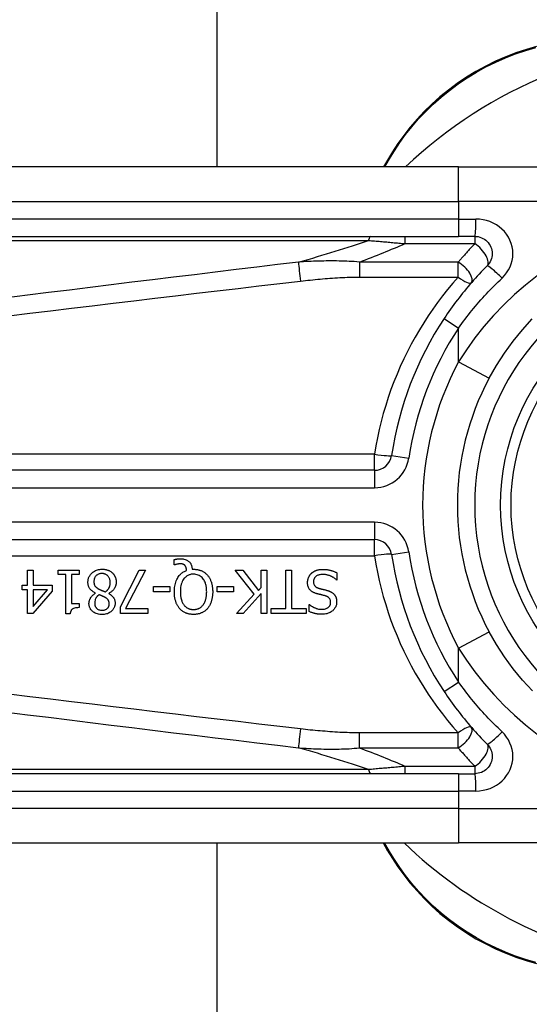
# Model space of a CAD drawing. Header units: inches. Extents: x 4 to 149, y 7 to 82.
# Tile 45 of 188: x 4.523 to 5.102, y 33.105 to 34.224. Entities that reach past the tile are written whole.
import ezdxf

# ---------------------------------------------------------------- set-up
doc = ezdxf.new("R2010")
doc.units = ezdxf.units.IN
doc.header["$MEASUREMENT"] = 0
doc.layers.add('Visible Edges(ANSI)', color=7, linetype='Continuous', lineweight=25)
doc.layers.add('Visible Tangent Edges(ANSI)', color=7, linetype='Continuous', lineweight=25)

msp = doc.modelspace()

# ---------------------------------------------------------------- linework, layer by layer
at = {"layer": 'Visible Edges(ANSI)'}
for p, q in [((4.7473, 49.9396), (4.7473, 34.0563)), ((4.9409, 34.064), (4.9365, 34.0563)), ((5.0219, 34.0563), (4.3728, 34.0563)), ((5.0219, 34.0563), (5.2591, 34.0563)), ((4.3728, 33.9775), (5.0219, 33.9775)), ((5.0403, 33.9775), (5.0219, 33.9775)), ((4.9263, 33.7118), (4.2744, 33.7118)), ((4.2744, 33.6331), (4.9263, 33.6331)), ((4.6988, 33.6045), (4.6988, 33.6104)), ((4.6997, 33.6045), (4.6988, 33.6045)), ((4.532, 33.5984), (4.5384, 33.5984)), ((4.532, 33.5815), (4.532, 33.5984)), ((4.5384, 33.5984), (4.5384, 33.5815)), ((4.5669, 33.5934), (4.5669, 33.5984)), ((4.5669, 33.5984), (4.5909, 33.5984)), ((4.5756, 33.5934), (4.5669, 33.5934)), ((4.5756, 33.549), (4.5756, 33.5934)), ((4.582, 33.5934), (4.582, 33.5604)), ((4.5909, 33.5934), (4.582, 33.5934)), ((4.5909, 33.5984), (4.5909, 33.5934)), ((4.6377, 33.5566), (4.659, 33.5984)), ((4.666, 33.5984), (4.6435, 33.555)), ((4.659, 33.5984), (4.666, 33.5984)), ((4.7192, 33.5994), (4.7207, 33.5994)), ((4.7897, 33.5712), (4.7682, 33.5984)), ((4.7682, 33.5984), (4.7767, 33.5984)), ((4.7767, 33.5984), (4.7946, 33.5755)), ((4.7975, 33.5984), (4.8041, 33.5984)), ((4.7975, 33.5787), (4.7975, 33.5984)), ((4.8041, 33.5984), (4.8041, 33.5492)), ((4.8256, 33.555), (4.8256, 33.5984)), ((4.8256, 33.5984), (4.8321, 33.5984)), ((4.8321, 33.5984), (4.8321, 33.555)), ((4.8837, 33.5954), (4.8837, 33.5872)), ((4.5262, 33.5762), (4.5262, 33.5815)), ((4.5262, 33.5815), (4.532, 33.5815)), ((4.5384, 33.5815), (4.5601, 33.5815)), ((4.5601, 33.5815), (4.5601, 33.5745)), ((4.6752, 33.5739), (4.6752, 33.5798)), ((4.6752, 33.5798), (4.6938, 33.5798)), ((4.6938, 33.5798), (4.6938, 33.5739)), ((4.7476, 33.5739), (4.7476, 33.5798)), ((4.7476, 33.5798), (4.7662, 33.5798)), ((4.7662, 33.5798), (4.7662, 33.5739)), ((4.7946, 33.5755), (4.7975, 33.5787)), ((4.8837, 33.5872), (4.8832, 33.5872)), ((4.532, 33.5762), (4.5262, 33.5762)), ((4.532, 33.5492), (4.532, 33.5762)), ((4.5601, 33.5745), (4.5381, 33.5492)), ((4.5384, 33.5762), (4.5384, 33.557)), ((4.5384, 33.557), (4.5549, 33.5762)), ((4.5549, 33.5762), (4.5384, 33.5762)), ((4.6095, 33.5722), (4.6095, 33.5724)), ((4.6245, 33.5721), (4.6245, 33.5719)), ((4.6938, 33.5739), (4.6752, 33.5739)), ((4.7662, 33.5739), (4.7476, 33.5739)), ((4.7694, 33.5492), (4.7897, 33.5712)), ((4.7975, 33.5718), (4.7773, 33.5492)), ((4.7975, 33.5492), (4.7975, 33.5718)), ((4.582, 33.5604), (4.5909, 33.5604)), ((4.5909, 33.5604), (4.5909, 33.5559)), ((4.6377, 33.5492), (4.6377, 33.5566)), ((4.8522, 33.5515), (4.8522, 33.5593)), ((4.8522, 33.5593), (4.8526, 33.5593)), ((4.5381, 33.5492), (4.532, 33.5492)), ((4.5807, 33.549), (4.5756, 33.549)), ((4.6689, 33.5492), (4.6377, 33.5492)), ((4.6435, 33.555), (4.6689, 33.555)), ((4.6689, 33.555), (4.6689, 33.5492)), ((4.7773, 33.5492), (4.7694, 33.5492)), ((4.8041, 33.5492), (4.7975, 33.5492)), ((4.809, 33.5492), (4.809, 33.555)), ((4.809, 33.555), (4.8256, 33.555)), ((4.8486, 33.5492), (4.809, 33.5492)), ((4.8321, 33.555), (4.8486, 33.555)), ((4.8486, 33.555), (4.8486, 33.5492)), ((5.0219, 33.3673), (4.3728, 33.3673)), ((5.0219, 33.3673), (5.0403, 33.3673)), ((4.3728, 33.2886), (5.0219, 33.2886)), ((4.7473, 33.2886), (4.7473, 17.4043)), ((4.9362, 33.2886), (4.9408, 33.2806)), ((5.2591, 33.2886), (5.0219, 33.2886))]:
    msp.add_line(p, q, dxfattribs=at)
at = {"layer": 'Visible Edges(ANSI)', "flags": 128}
for points in [[(5.1105, 34.1931), (5.0988, 34.1898), (5.087, 34.1859), (5.0754, 34.1814), (5.0639, 34.1764), (5.0526, 34.1708), (5.0416, 34.1648), (5.0308, 34.1582), (5.0203, 34.1512), (5.0103, 34.1437), (5.0007, 34.1359), (4.9915, 34.1277), (4.9828, 34.1192), (4.9746, 34.1104), (4.9669, 34.1014), (4.9596, 34.0922), (4.9529, 34.0829), (4.9466, 34.0734), (4.9409, 34.064)], [(5.0403, 33.9775), (5.0422, 33.9774), (5.0441, 33.9772), (5.046, 33.9767), (5.0478, 33.976), (5.0495, 33.9752), (5.0512, 33.9742), (5.0527, 33.9731), (5.0542, 33.9718), (5.0555, 33.9704), (5.0566, 33.9688), (5.0576, 33.9672), (5.0584, 33.9654), (5.0591, 33.9636), (5.0596, 33.9617), (5.0599, 33.9598), (5.06, 33.9579), (5.0599, 33.9559), (5.0596, 33.954), (5.0591, 33.9522), (5.0585, 33.9503), (5.0576, 33.9486), (5.0566, 33.9469), (5.0555, 33.9454), (5.0542, 33.9439)], [(5.0542, 33.9439), (5.0519, 33.9417), (5.0497, 33.9394), (5.0475, 33.9371), (5.0453, 33.9347), (5.0431, 33.9324), (5.0409, 33.93), (5.0388, 33.9276), (5.0367, 33.9252), (5.0346, 33.9228), (5.0325, 33.9203), (5.0304, 33.9179), (5.0284, 33.9154), (5.0263, 33.9129), (5.0243, 33.9104), (5.0223, 33.9078), (5.0204, 33.9053), (5.0184, 33.9027), (5.0165, 33.9001), (5.0146, 33.8975), (5.0127, 33.8949), (5.0109, 33.8923), (5.009, 33.8896), (5.0072, 33.8869), (5.0054, 33.8843)], [(5.0566, 33.8165), (5.0649, 33.831), (5.0739, 33.845), (5.0838, 33.8586), (5.0943, 33.8715), (5.1055, 33.8838)], [(4.6988, 33.6104), (4.6992, 33.6105), (4.6996, 33.6106), (4.7, 33.6107), (4.7004, 33.6108), (4.7007, 33.6108), (4.7011, 33.6109), (4.7014, 33.611), (4.7018, 33.611), (4.7021, 33.6111), (4.7024, 33.6111), (4.7027, 33.6111), (4.703, 33.6112), (4.7033, 33.6112), (4.7036, 33.6112), (4.7039, 33.6112), (4.7041, 33.6113), (4.7044, 33.6113), (4.7047, 33.6113), (4.705, 33.6113), (4.7053, 33.6113), (4.7056, 33.6113), (4.7059, 33.6113), (4.7062, 33.6113), (4.7065, 33.6114)], [(4.7054, 33.6056), (4.7052, 33.6056), (4.7051, 33.6056), (4.7049, 33.6056), (4.7047, 33.6056), (4.7045, 33.6056), (4.7044, 33.6056), (4.7042, 33.6056), (4.704, 33.6056), (4.7038, 33.6055), (4.7037, 33.6055), (4.7035, 33.6055), (4.7033, 33.6054), (4.7032, 33.6054), (4.703, 33.6054), (4.7028, 33.6053), (4.7026, 33.6053), (4.7025, 33.6053), (4.7023, 33.6052), (4.7021, 33.6052), (4.7017, 33.6051), (4.7012, 33.605), (4.7007, 33.6048), (4.7002, 33.6047), (4.6997, 33.6045)], [(4.7111, 33.6037), (4.7109, 33.6038), (4.7107, 33.604), (4.7106, 33.6041), (4.7104, 33.6043), (4.7102, 33.6044), (4.71, 33.6046), (4.7098, 33.6047), (4.7097, 33.6048), (4.7094, 33.6049), (4.7092, 33.605), (4.709, 33.6051), (4.7088, 33.6052), (4.7086, 33.6053), (4.7083, 33.6053), (4.7081, 33.6054), (4.7078, 33.6055), (4.7075, 33.6055), (4.7072, 33.6056), (4.7069, 33.6056), (4.7066, 33.6056), (4.7063, 33.6056), (4.706, 33.6056), (4.7057, 33.6056), (4.7054, 33.6056)], [(4.7065, 33.6114), (4.7076, 33.6113), (4.7088, 33.6112), (4.7099, 33.611), (4.7111, 33.6107), (4.7122, 33.6103), (4.7132, 33.6099), (4.714, 33.6093), (4.7148, 33.6088), (4.7154, 33.6083), (4.7159, 33.6078), (4.7164, 33.6074), (4.7168, 33.6068), (4.7172, 33.6063), (4.7175, 33.6058), (4.7178, 33.6052), (4.7181, 33.6046), (4.7183, 33.604), (4.7186, 33.6033), (4.7187, 33.6027), (4.7189, 33.6021), (4.719, 33.6014), (4.7191, 33.6007), (4.7192, 33.6001), (4.7192, 33.5994)], [(4.7129, 33.598), (4.7129, 33.5982), (4.7129, 33.5984), (4.7129, 33.5986), (4.7128, 33.5989), (4.7128, 33.5991), (4.7128, 33.5993), (4.7127, 33.5995), (4.7127, 33.5997), (4.7127, 33.5999), (4.7126, 33.6001), (4.7126, 33.6003), (4.7125, 33.6005), (4.7125, 33.6007), (4.7124, 33.6009), (4.7124, 33.6011), (4.7123, 33.6013), (4.7122, 33.6015), (4.7121, 33.6018), (4.712, 33.602), (4.7119, 33.6024), (4.7117, 33.6027), (4.7115, 33.603), (4.7113, 33.6034), (4.7111, 33.6037)], [(4.6008, 33.5847), (4.6008, 33.5855), (4.6009, 33.5864), (4.601, 33.5872), (4.6012, 33.5881), (4.6014, 33.5889), (4.6016, 33.5897), (4.602, 33.5905), (4.6023, 33.5913), (4.6028, 33.5921), (4.6032, 33.5928), (4.6037, 33.5935), (4.6043, 33.5941), (4.6049, 33.5948), (4.6055, 33.5954), (4.6063, 33.5961), (4.6072, 33.5967), (4.6082, 33.5973), (4.6093, 33.5979), (4.6104, 33.5984), (4.6117, 33.5988), (4.6129, 33.5991), (4.6142, 33.5993), (4.6155, 33.5995), (4.6168, 33.5995)], [(4.6167, 33.5946), (4.616, 33.5946), (4.6152, 33.5945), (4.6144, 33.5944), (4.6137, 33.5942), (4.6129, 33.5939), (4.6122, 33.5936), (4.6116, 33.5933), (4.611, 33.5929), (4.6106, 33.5926), (4.6101, 33.5922), (4.6098, 33.5918), (4.6094, 33.5914), (4.6091, 33.5909), (4.6088, 33.5905), (4.6086, 33.59), (4.6083, 33.5895), (4.6081, 33.589), (4.608, 33.5885), (4.6078, 33.588), (4.6077, 33.5875), (4.6077, 33.5869), (4.6076, 33.5864), (4.6076, 33.5858), (4.6076, 33.5853)], [(4.6262, 33.5843), (4.6262, 33.5851), (4.6261, 33.5859), (4.626, 33.5867), (4.6258, 33.5874), (4.6256, 33.5882), (4.6253, 33.5889), (4.625, 33.5896), (4.6246, 33.5902), (4.6242, 33.5908), (4.6238, 33.5913), (4.6234, 33.5918), (4.623, 33.5922), (4.6226, 33.5926), (4.6221, 33.5929), (4.6217, 33.5932), (4.6212, 33.5935), (4.6207, 33.5938), (4.6201, 33.594), (4.6196, 33.5942), (4.619, 33.5943), (4.6185, 33.5945), (4.6179, 33.5945), (4.6173, 33.5946), (4.6167, 33.5946)], [(4.6168, 33.5995), (4.6173, 33.5995), (4.6177, 33.5995), (4.6181, 33.5995), (4.6186, 33.5994), (4.619, 33.5994), (4.6194, 33.5994), (4.6199, 33.5993), (4.6203, 33.5992), (4.6207, 33.5992), (4.6212, 33.5991), (4.6216, 33.599), (4.622, 33.5989), (4.6224, 33.5988), (4.6229, 33.5986), (4.6233, 33.5985), (4.6237, 33.5983), (4.6242, 33.5981), (4.6248, 33.5979), (4.6254, 33.5976), (4.6261, 33.5972), (4.6267, 33.5968), (4.6274, 33.5963), (4.628, 33.5958), (4.6286, 33.5953)], [(4.6286, 33.5953), (4.6289, 33.595), (4.6292, 33.5947), (4.6295, 33.5944), (4.6297, 33.5941), (4.63, 33.5937), (4.6302, 33.5934), (4.6305, 33.5931), (4.6307, 33.5927), (4.6309, 33.5924), (4.6311, 33.592), (4.6313, 33.5917), (4.6315, 33.5913), (4.6316, 33.5909), (4.6318, 33.5905), (4.632, 33.5901), (4.6321, 33.5896), (4.6323, 33.589), (4.6324, 33.5885), (4.6326, 33.5879), (4.6327, 33.5873), (4.6327, 33.5867), (4.6328, 33.586), (4.6328, 33.5854), (4.6328, 33.5848)], [(4.699, 33.5738), (4.699, 33.5754), (4.6991, 33.577), (4.6992, 33.5786), (4.6994, 33.5802), (4.6997, 33.5818), (4.7001, 33.5834), (4.7006, 33.5849), (4.7011, 33.5864), (4.7017, 33.5878), (4.7024, 33.5891), (4.7031, 33.5902), (4.7038, 33.5913), (4.7045, 33.5922), (4.7052, 33.593), (4.7058, 33.5936), (4.7065, 33.5943), (4.7072, 33.5949), (4.7079, 33.5955), (4.7087, 33.596), (4.7095, 33.5965), (4.7103, 33.5969), (4.7112, 33.5973), (4.712, 33.5977), (4.7129, 33.598)], [(4.7207, 33.5938), (4.7199, 33.5938), (4.719, 33.5938), (4.7182, 33.5937), (4.7174, 33.5935), (4.7166, 33.5933), (4.7158, 33.593), (4.715, 33.5927), (4.7142, 33.5924), (4.7135, 33.592), (4.7128, 33.5915), (4.7122, 33.591), (4.7115, 33.5905), (4.7109, 33.5899), (4.7102, 33.5892), (4.7095, 33.5882), (4.7087, 33.587), (4.708, 33.5856), (4.7073, 33.584), (4.7068, 33.5824), (4.7064, 33.5807), (4.7061, 33.579), (4.7059, 33.5773), (4.7058, 33.5756), (4.7058, 33.5738)], [(4.7207, 33.5994), (4.7215, 33.5994), (4.7222, 33.5994), (4.723, 33.5993), (4.7237, 33.5993), (4.7244, 33.5992), (4.7252, 33.5991), (4.7259, 33.5989), (4.7266, 33.5988), (4.7273, 33.5986), (4.728, 33.5984), (4.7287, 33.5981), (4.7294, 33.5979), (4.7301, 33.5976), (4.7308, 33.5973), (4.7314, 33.5969), (4.7321, 33.5965), (4.7327, 33.5961), (4.7333, 33.5957), (4.7339, 33.5953), (4.7345, 33.5948), (4.7351, 33.5943), (4.7356, 33.5938), (4.7361, 33.5933), (4.7366, 33.5927)], [(4.7357, 33.5738), (4.7356, 33.5748), (4.7356, 33.5759), (4.7355, 33.5769), (4.7355, 33.5779), (4.7353, 33.579), (4.7352, 33.58), (4.735, 33.581), (4.7347, 33.582), (4.7345, 33.583), (4.7342, 33.5839), (4.7338, 33.5849), (4.7333, 33.5859), (4.7328, 33.587), (4.7321, 33.588), (4.7313, 33.589), (4.7304, 33.59), (4.7294, 33.5909), (4.7284, 33.5917), (4.7272, 33.5924), (4.726, 33.5929), (4.7247, 33.5933), (4.7234, 33.5936), (4.7221, 33.5938), (4.7207, 33.5938)], [(4.7366, 33.5927), (4.7371, 33.5921), (4.7376, 33.5915), (4.738, 33.5909), (4.7384, 33.5902), (4.7388, 33.5896), (4.7392, 33.5889), (4.7396, 33.5882), (4.7399, 33.5875), (4.7402, 33.5868), (4.7405, 33.5861), (4.7407, 33.5854), (4.741, 33.5846), (4.7412, 33.5838), (4.7414, 33.583), (4.7416, 33.5822), (4.7418, 33.5814), (4.742, 33.5805), (4.7421, 33.5796), (4.7422, 33.5787), (4.7423, 33.5778), (4.7424, 33.5768), (4.7424, 33.5759), (4.7425, 33.5749), (4.7425, 33.5738)], [(4.8502, 33.5844), (4.8502, 33.5848), (4.8503, 33.5853), (4.8503, 33.5858), (4.8504, 33.5863), (4.8504, 33.5868), (4.8505, 33.5872), (4.8506, 33.5877), (4.8508, 33.5882), (4.8509, 33.5887), (4.8511, 33.5891), (4.8512, 33.5896), (4.8514, 33.59), (4.8516, 33.5905), (4.8518, 33.5909), (4.852, 33.5914), (4.8523, 33.5918), (4.8525, 33.5922), (4.8528, 33.5926), (4.8531, 33.593), (4.8534, 33.5934), (4.8537, 33.5938), (4.854, 33.5941), (4.8544, 33.5945), (4.8547, 33.5948)], [(4.8547, 33.5948), (4.855, 33.5951), (4.8553, 33.5953), (4.8556, 33.5956), (4.8559, 33.5958), (4.8563, 33.5961), (4.8566, 33.5963), (4.8569, 33.5965), (4.8572, 33.5967), (4.8576, 33.5969), (4.8579, 33.5971), (4.8583, 33.5973), (4.8586, 33.5975), (4.859, 33.5977), (4.8593, 33.5978), (4.8597, 33.598), (4.8601, 33.5981), (4.8605, 33.5983), (4.8611, 33.5985), (4.8618, 33.5987), (4.8626, 33.5988), (4.8636, 33.599), (4.8648, 33.5991), (4.8661, 33.5992), (4.8675, 33.5993)], [(4.868, 33.5936), (4.8671, 33.5936), (4.8662, 33.5935), (4.8653, 33.5934), (4.8644, 33.5933), (4.8635, 33.5931), (4.8627, 33.5929), (4.8619, 33.5926), (4.8612, 33.5922), (4.8606, 33.5919), (4.8601, 33.5915), (4.8596, 33.5912), (4.8593, 33.5908), (4.8589, 33.5905), (4.8586, 33.5901), (4.8583, 33.5897), (4.858, 33.5893), (4.8578, 33.5888), (4.8576, 33.5884), (4.8574, 33.5879), (4.8573, 33.5874), (4.8572, 33.5869), (4.8571, 33.5864), (4.8571, 33.5859), (4.8571, 33.5854)], [(4.8675, 33.5993), (4.8682, 33.5993), (4.8689, 33.5992), (4.8696, 33.5992), (4.8703, 33.5992), (4.8711, 33.5991), (4.8718, 33.5991), (4.8725, 33.599), (4.8732, 33.5989), (4.8739, 33.5988), (4.8746, 33.5987), (4.8753, 33.5985), (4.876, 33.5983), (4.8766, 33.5982), (4.8773, 33.598), (4.8779, 33.5977), (4.8786, 33.5975), (4.8792, 33.5973), (4.8799, 33.5971), (4.8805, 33.5968), (4.8812, 33.5966), (4.8818, 33.5963), (4.8824, 33.596), (4.8831, 33.5957), (4.8837, 33.5954)], [(4.8832, 33.5872), (4.8827, 33.5877), (4.8823, 33.5881), (4.8818, 33.5885), (4.8813, 33.5889), (4.8808, 33.5892), (4.8803, 33.5896), (4.8797, 33.5899), (4.8792, 33.5903), (4.8786, 33.5906), (4.8781, 33.5909), (4.8775, 33.5912), (4.877, 33.5915), (4.8764, 33.5917), (4.8758, 33.592), (4.8752, 33.5922), (4.8745, 33.5925), (4.8738, 33.5927), (4.8731, 33.5929), (4.8723, 33.5931), (4.8715, 33.5933), (4.8707, 33.5934), (4.8698, 33.5935), (4.8689, 33.5936), (4.868, 33.5936)], [(4.6095, 33.5724), (4.6088, 33.5727), (4.6081, 33.5731), (4.6075, 33.5735), (4.6068, 33.5739), (4.6062, 33.5743), (4.6055, 33.5748), (4.6049, 33.5752), (4.6044, 33.5758), (4.6038, 33.5763), (4.6033, 33.5769), (4.6029, 33.5774), (4.6025, 33.5779), (4.6022, 33.5785), (4.6019, 33.579), (4.6017, 33.5796), (4.6015, 33.5801), (4.6013, 33.5807), (4.6012, 33.5812), (4.601, 33.5818), (4.6009, 33.5824), (4.6009, 33.5829), (4.6008, 33.5835), (4.6008, 33.5841), (4.6008, 33.5847)], [(4.6076, 33.5853), (4.6076, 33.5848), (4.6076, 33.5842), (4.6077, 33.5837), (4.6077, 33.5832), (4.6078, 33.5827), (4.608, 33.5821), (4.6082, 33.5816), (4.6084, 33.5812), (4.6086, 33.5808), (4.6088, 33.5804), (4.6091, 33.5801), (4.6093, 33.5798), (4.6096, 33.5795), (4.6098, 33.5792), (4.6101, 33.579), (4.6105, 33.5787), (4.6108, 33.5785), (4.6111, 33.5782), (4.6115, 33.578), (4.6118, 33.5777), (4.6122, 33.5775), (4.6126, 33.5773), (4.613, 33.5771), (4.6133, 33.5769)], [(4.6206, 33.5738), (4.6209, 33.574), (4.6213, 33.5743), (4.6216, 33.5745), (4.6219, 33.5748), (4.6223, 33.5751), (4.6226, 33.5754), (4.6229, 33.5757), (4.6231, 33.576), (4.6234, 33.5763), (4.6237, 33.5767), (4.6239, 33.577), (4.6242, 33.5774), (4.6244, 33.5777), (4.6247, 33.5782), (4.6249, 33.5786), (4.6252, 33.5791), (4.6254, 33.5797), (4.6256, 33.5803), (4.6258, 33.581), (4.6259, 33.5816), (4.626, 33.5823), (4.6261, 33.583), (4.6262, 33.5836), (4.6262, 33.5843)], [(4.6328, 33.5848), (4.6328, 33.5843), (4.6328, 33.5837), (4.6328, 33.5832), (4.6327, 33.5827), (4.6326, 33.5821), (4.6325, 33.5816), (4.6324, 33.5811), (4.6322, 33.5806), (4.632, 33.5801), (4.6318, 33.5796), (4.6316, 33.5791), (4.6314, 33.5786), (4.631, 33.578), (4.6307, 33.5774), (4.6303, 33.5768), (4.6298, 33.5762), (4.6293, 33.5756), (4.6287, 33.575), (4.6281, 33.5744), (4.6274, 33.5739), (4.6267, 33.5734), (4.626, 33.5729), (4.6253, 33.5725), (4.6245, 33.5721)], [(4.86, 33.5719), (4.8595, 33.5721), (4.859, 33.5723), (4.8584, 33.5725), (4.8579, 33.5727), (4.8574, 33.5729), (4.8569, 33.5732), (4.8564, 33.5734), (4.8559, 33.5737), (4.8555, 33.574), (4.855, 33.5743), (4.8546, 33.5746), (4.8541, 33.575), (4.8536, 33.5754), (4.8531, 33.576), (4.8526, 33.5766), (4.8521, 33.5773), (4.8517, 33.5781), (4.8513, 33.5789), (4.8509, 33.5798), (4.8507, 33.5807), (4.8505, 33.5816), (4.8503, 33.5825), (4.8503, 33.5834), (4.8502, 33.5844)], [(4.8571, 33.5854), (4.8571, 33.5848), (4.8571, 33.5842), (4.8572, 33.5835), (4.8574, 33.5829), (4.8575, 33.5824), (4.8578, 33.5818), (4.858, 33.5813), (4.8583, 33.5809), (4.8586, 33.5805), (4.8588, 33.5802), (4.8591, 33.58), (4.8593, 33.5797), (4.8596, 33.5795), (4.8599, 33.5793), (4.8602, 33.5791), (4.8605, 33.5789), (4.8608, 33.5788), (4.8611, 33.5786), (4.8614, 33.5785), (4.8618, 33.5783), (4.8621, 33.5782), (4.8624, 33.5781), (4.8628, 33.578), (4.8631, 33.5779)], [(4.602, 33.5606), (4.602, 33.561), (4.6021, 33.5615), (4.6021, 33.5619), (4.6022, 33.5624), (4.6022, 33.5628), (4.6023, 33.5632), (4.6024, 33.5637), (4.6026, 33.5641), (4.6027, 33.5645), (4.6029, 33.565), (4.6031, 33.5654), (4.6033, 33.5659), (4.6036, 33.5664), (4.6039, 33.567), (4.6042, 33.5676), (4.6047, 33.5682), (4.6051, 33.5688), (4.6057, 33.5694), (4.6062, 33.5699), (4.6068, 33.5705), (4.6075, 33.5709), (4.6081, 33.5714), (4.6088, 33.5718), (4.6095, 33.5722)], [(4.6134, 33.5705), (4.6132, 33.5703), (4.6129, 33.5702), (4.6127, 33.57), (4.6125, 33.5698), (4.6123, 33.5696), (4.6121, 33.5694), (4.6118, 33.5692), (4.6116, 33.569), (4.6114, 33.5688), (4.6112, 33.5686), (4.611, 33.5684), (4.6109, 33.5681), (4.6107, 33.5679), (4.6105, 33.5677), (4.6103, 33.5674), (4.6102, 33.5672), (4.61, 33.567), (4.6098, 33.5666), (4.6095, 33.566), (4.6092, 33.5652), (4.6089, 33.5642), (4.6087, 33.563), (4.6085, 33.5619), (4.6085, 33.5607)], [(4.6133, 33.5769), (4.6135, 33.5768), (4.6137, 33.5767), (4.6138, 33.5766), (4.614, 33.5765), (4.6142, 33.5764), (4.6144, 33.5763), (4.6146, 33.5762), (4.6148, 33.5762), (4.615, 33.5761), (4.6152, 33.576), (4.6155, 33.5759), (4.6157, 33.5757), (4.616, 33.5756), (4.6163, 33.5755), (4.6166, 33.5754), (4.617, 33.5752), (4.6173, 33.5751), (4.6177, 33.5749), (4.6181, 33.5748), (4.6185, 33.5746), (4.619, 33.5744), (4.6195, 33.5742), (4.62, 33.574), (4.6206, 33.5738)], [(4.6203, 33.5674), (4.6202, 33.5675), (4.62, 33.5676), (4.6198, 33.5677), (4.6196, 33.5678), (4.6194, 33.5679), (4.6192, 33.568), (4.619, 33.5682), (4.6187, 33.5683), (4.6184, 33.5684), (4.6181, 33.5686), (4.6178, 33.5687), (4.6175, 33.5689), (4.6172, 33.569), (4.6169, 33.5691), (4.6165, 33.5693), (4.6162, 33.5694), (4.6158, 33.5696), (4.6155, 33.5697), (4.6151, 33.5699), (4.6148, 33.57), (4.6144, 33.5701), (4.6141, 33.5703), (4.6137, 33.5704), (4.6134, 33.5705)], [(4.625, 33.5603), (4.625, 33.5605), (4.625, 33.5608), (4.625, 33.561), (4.625, 33.5613), (4.6249, 33.5616), (4.6249, 33.5618), (4.6248, 33.5621), (4.6248, 33.5623), (4.6247, 33.5626), (4.6246, 33.5628), (4.6245, 33.5631), (4.6244, 33.5633), (4.6243, 33.5636), (4.6242, 33.5639), (4.6239, 33.5643), (4.6237, 33.5646), (4.6234, 33.565), (4.623, 33.5654), (4.6226, 33.5658), (4.6222, 33.5662), (4.6217, 33.5665), (4.6213, 33.5668), (4.6208, 33.5672), (4.6203, 33.5674)], [(4.6245, 33.5719), (4.6249, 33.5717), (4.6253, 33.5714), (4.6257, 33.5711), (4.6262, 33.5709), (4.6265, 33.5706), (4.6269, 33.5703), (4.6273, 33.57), (4.6277, 33.5697), (4.6281, 33.5693), (4.6284, 33.569), (4.6288, 33.5687), (4.6291, 33.5683), (4.6294, 33.5679), (4.6297, 33.5676), (4.63, 33.5671), (4.6303, 33.5667), (4.6306, 33.5661), (4.6309, 33.5655), (4.6311, 33.5648), (4.6313, 33.5641), (4.6315, 33.5633), (4.6316, 33.5626), (4.6316, 33.5618), (4.6317, 33.561)], [(4.7049, 33.5548), (4.7044, 33.5554), (4.704, 33.556), (4.7036, 33.5566), (4.7032, 33.5572), (4.7028, 33.5578), (4.7024, 33.5584), (4.7021, 33.559), (4.7018, 33.5597), (4.7015, 33.5603), (4.7012, 33.561), (4.7009, 33.5617), (4.7007, 33.5624), (4.7005, 33.5631), (4.7002, 33.5639), (4.7, 33.5647), (4.6998, 33.5655), (4.6996, 33.5664), (4.6995, 33.5673), (4.6993, 33.5683), (4.6992, 33.5693), (4.6991, 33.5704), (4.699, 33.5715), (4.699, 33.5726), (4.699, 33.5738)], [(4.7058, 33.5738), (4.7058, 33.5733), (4.7058, 33.5727), (4.7058, 33.5722), (4.7058, 33.5716), (4.7059, 33.5711), (4.7059, 33.5705), (4.706, 33.5699), (4.706, 33.5694), (4.7061, 33.5688), (4.7062, 33.5683), (4.7063, 33.5677), (4.7064, 33.5672), (4.7065, 33.5666), (4.7066, 33.5661), (4.7067, 33.5656), (4.7069, 33.565), (4.7071, 33.5644), (4.7073, 33.5638), (4.7075, 33.563), (4.7079, 33.5622), (4.7083, 33.5614), (4.7087, 33.5606), (4.7092, 33.5597), (4.7098, 33.5589)], [(4.7316, 33.5589), (4.7319, 33.5593), (4.7322, 33.5597), (4.7325, 33.5601), (4.7327, 33.5606), (4.733, 33.561), (4.7332, 33.5615), (4.7334, 33.5619), (4.7336, 33.5624), (4.7338, 33.5628), (4.734, 33.5633), (4.7342, 33.5638), (4.7343, 33.5643), (4.7345, 33.5648), (4.7347, 33.5654), (4.7348, 33.566), (4.735, 33.5667), (4.7351, 33.5674), (4.7352, 33.5681), (4.7354, 33.5689), (4.7355, 33.5698), (4.7355, 33.5707), (4.7356, 33.5717), (4.7356, 33.5727), (4.7357, 33.5738)], [(4.7425, 33.5738), (4.7425, 33.573), (4.7425, 33.5722), (4.7424, 33.5714), (4.7424, 33.5706), (4.7423, 33.5698), (4.7422, 33.569), (4.7421, 33.5682), (4.742, 33.5674), (4.7419, 33.5666), (4.7417, 33.5658), (4.7415, 33.565), (4.7413, 33.5643), (4.7411, 33.5635), (4.7409, 33.5627), (4.7406, 33.562), (4.7403, 33.5612), (4.74, 33.5604), (4.7396, 33.5596), (4.7392, 33.5588), (4.7388, 33.558), (4.7383, 33.5572), (4.7378, 33.5564), (4.7372, 33.5556), (4.7366, 33.5548)], [(4.8701, 33.5694), (4.8696, 33.5695), (4.8692, 33.5696), (4.8687, 33.5697), (4.8683, 33.5698), (4.8678, 33.5699), (4.8674, 33.57), (4.867, 33.5702), (4.8665, 33.5703), (4.8661, 33.5704), (4.8657, 33.5705), (4.8652, 33.5706), (4.8648, 33.5707), (4.8644, 33.5708), (4.864, 33.5709), (4.8636, 33.571), (4.8632, 33.5711), (4.8628, 33.5712), (4.8623, 33.5713), (4.8619, 33.5714), (4.8616, 33.5715), (4.8612, 33.5716), (4.8608, 33.5717), (4.8604, 33.5718), (4.86, 33.5719)], [(4.8631, 33.5779), (4.8635, 33.5777), (4.8638, 33.5777), (4.8642, 33.5776), (4.8645, 33.5775), (4.8648, 33.5774), (4.8651, 33.5773), (4.8653, 33.5773), (4.8656, 33.5772), (4.8659, 33.5771), (4.8662, 33.577), (4.8665, 33.577), (4.8668, 33.5769), (4.8671, 33.5768), (4.8674, 33.5768), (4.8677, 33.5767), (4.8681, 33.5766), (4.8685, 33.5765), (4.8689, 33.5764), (4.8693, 33.5763), (4.8698, 33.5762), (4.8703, 33.5761), (4.8708, 33.5759), (4.8714, 33.5758), (4.872, 33.5756)], [(4.8765, 33.5617), (4.8765, 33.5623), (4.8765, 33.5629), (4.8764, 33.5635), (4.8762, 33.5641), (4.8761, 33.5646), (4.8758, 33.5652), (4.8756, 33.5657), (4.8753, 33.5661), (4.875, 33.5665), (4.8748, 33.5668), (4.8745, 33.5671), (4.8742, 33.5673), (4.8739, 33.5676), (4.8736, 33.5678), (4.8733, 33.568), (4.873, 33.5682), (4.8726, 33.5684), (4.8723, 33.5686), (4.8719, 33.5687), (4.8716, 33.5689), (4.8712, 33.569), (4.8708, 33.5691), (4.8705, 33.5693), (4.8701, 33.5694)], [(4.872, 33.5756), (4.8723, 33.5755), (4.8726, 33.5755), (4.8729, 33.5754), (4.8732, 33.5753), (4.8734, 33.5752), (4.8737, 33.5751), (4.874, 33.575), (4.8743, 33.5749), (4.8746, 33.5748), (4.8749, 33.5747), (4.8751, 33.5746), (4.8754, 33.5745), (4.8757, 33.5743), (4.876, 33.5742), (4.8762, 33.5741), (4.8765, 33.574), (4.8768, 33.5738), (4.8771, 33.5736), (4.8775, 33.5734), (4.878, 33.5731), (4.8785, 33.5727), (4.879, 33.5723), (4.8796, 33.5718), (4.8801, 33.5713)], [(4.8801, 33.5713), (4.8803, 33.571), (4.8805, 33.5708), (4.8807, 33.5706), (4.8809, 33.5704), (4.8811, 33.5701), (4.8813, 33.5699), (4.8814, 33.5696), (4.8816, 33.5694), (4.8817, 33.5691), (4.8819, 33.5689), (4.882, 33.5686), (4.8821, 33.5683), (4.8822, 33.5681), (4.8824, 33.5678), (4.8825, 33.5675), (4.8826, 33.5672), (4.8827, 33.5668), (4.8828, 33.5664), (4.883, 33.5659), (4.8831, 33.5653), (4.8832, 33.5647), (4.8833, 33.564), (4.8833, 33.5632), (4.8833, 33.5624)], [(4.5909, 33.5559), (4.5895, 33.5558), (4.5882, 33.5558), (4.5868, 33.5556), (4.5856, 33.5553), (4.5845, 33.5549), (4.5836, 33.5546), (4.5831, 33.5542), (4.5828, 33.554), (4.5825, 33.5537), (4.5823, 33.5535), (4.5821, 33.5532), (4.5819, 33.5529), (4.5817, 33.5527), (4.5816, 33.5523), (4.5814, 33.552), (4.5813, 33.5517), (4.5812, 33.5514), (4.5811, 33.5511), (4.581, 33.5507), (4.5809, 33.5504), (4.5808, 33.55), (4.5808, 33.5497), (4.5808, 33.5494), (4.5807, 33.549)], [(4.6168, 33.5481), (4.6155, 33.5481), (4.6142, 33.5482), (4.6128, 33.5484), (4.6115, 33.5487), (4.6103, 33.5491), (4.6091, 33.5496), (4.608, 33.5502), (4.6072, 33.5507), (4.6064, 33.5513), (4.6058, 33.5518), (4.6053, 33.5523), (4.6048, 33.5528), (4.6043, 33.5534), (4.6039, 33.5539), (4.6036, 33.5545), (4.6032, 33.5551), (4.6029, 33.5558), (4.6027, 33.5564), (4.6025, 33.5571), (4.6023, 33.5578), (4.6022, 33.5585), (4.6021, 33.5592), (4.602, 33.5599), (4.602, 33.5606)], [(4.6085, 33.5607), (4.6085, 33.5603), (4.6085, 33.5599), (4.6086, 33.5595), (4.6086, 33.5591), (4.6087, 33.5587), (4.6088, 33.5583), (4.6089, 33.558), (4.609, 33.5576), (4.6092, 33.5572), (4.6094, 33.5569), (4.6096, 33.5565), (4.6098, 33.5562), (4.61, 33.5559), (4.6103, 33.5556), (4.6105, 33.5553), (4.6108, 33.555), (4.6112, 33.5546), (4.6118, 33.5543), (4.6124, 33.5539), (4.6133, 33.5535), (4.6141, 33.5532), (4.615, 33.5531), (4.6159, 33.553), (4.6169, 33.5529)], [(4.6317, 33.561), (4.6316, 33.5603), (4.6316, 33.5595), (4.6315, 33.5588), (4.6313, 33.5581), (4.6311, 33.5574), (4.6309, 33.5567), (4.6306, 33.556), (4.6303, 33.5553), (4.6299, 33.5547), (4.6295, 33.554), (4.6291, 33.5534), (4.6286, 33.5529), (4.6281, 33.5523), (4.6275, 33.5518), (4.6268, 33.5512), (4.626, 33.5506), (4.625, 33.55), (4.624, 33.5495), (4.6229, 33.549), (4.6217, 33.5487), (4.6205, 33.5484), (4.6193, 33.5482), (4.618, 33.5481), (4.6168, 33.5481)], [(4.6169, 33.5529), (4.6176, 33.5529), (4.6184, 33.553), (4.6191, 33.5531), (4.6199, 33.5533), (4.6206, 33.5536), (4.6212, 33.5539), (4.6218, 33.5542), (4.6223, 33.5545), (4.6227, 33.5549), (4.623, 33.5552), (4.6233, 33.5555), (4.6236, 33.5558), (4.6238, 33.5561), (4.624, 33.5564), (4.6242, 33.5568), (4.6244, 33.5571), (4.6246, 33.5575), (4.6247, 33.5579), (4.6248, 33.5583), (4.6249, 33.5587), (4.625, 33.5591), (4.625, 33.5595), (4.625, 33.5599), (4.625, 33.5603)], [(4.7098, 33.5589), (4.7101, 33.5585), (4.7105, 33.5581), (4.7108, 33.5577), (4.7112, 33.5574), (4.7116, 33.557), (4.712, 33.5567), (4.7124, 33.5564), (4.7128, 33.5561), (4.7132, 33.5558), (4.7137, 33.5555), (4.7141, 33.5553), (4.7146, 33.555), (4.7151, 33.5548), (4.7156, 33.5546), (4.7161, 33.5545), (4.7166, 33.5543), (4.7171, 33.5542), (4.7176, 33.5541), (4.7181, 33.554), (4.7186, 33.5539), (4.7191, 33.5539), (4.7197, 33.5538), (4.7202, 33.5538), (4.7207, 33.5538)], [(4.7207, 33.5538), (4.7211, 33.5538), (4.7216, 33.5538), (4.722, 33.5538), (4.7225, 33.5539), (4.7229, 33.5539), (4.7233, 33.554), (4.7238, 33.5541), (4.7242, 33.5541), (4.7246, 33.5542), (4.7251, 33.5544), (4.7255, 33.5545), (4.7259, 33.5546), (4.7263, 33.5548), (4.7267, 33.555), (4.7272, 33.5552), (4.7277, 33.5554), (4.7282, 33.5557), (4.7287, 33.5561), (4.7292, 33.5565), (4.7298, 33.5569), (4.7303, 33.5574), (4.7307, 33.5579), (4.7312, 33.5584), (4.7316, 33.5589)], [(4.8526, 33.5593), (4.853, 33.559), (4.8534, 33.5587), (4.8537, 33.5584), (4.8541, 33.5581), (4.8545, 33.5578), (4.8549, 33.5575), (4.8554, 33.5573), (4.8558, 33.557), (4.8562, 33.5568), (4.8566, 33.5565), (4.8571, 33.5563), (4.8575, 33.5561), (4.8579, 33.5559), (4.8584, 33.5557), (4.8589, 33.5555), (4.8595, 33.5552), (4.8601, 33.555), (4.8609, 33.5547), (4.8617, 33.5545), (4.8626, 33.5543), (4.8635, 33.5542), (4.8645, 33.5541), (4.8654, 33.554), (4.8663, 33.554)], [(4.8663, 33.554), (4.8672, 33.554), (4.8681, 33.554), (4.8689, 33.5542), (4.8697, 33.5543), (4.8706, 33.5545), (4.8714, 33.5548), (4.8721, 33.5551), (4.8728, 33.5555), (4.8733, 33.5558), (4.8738, 33.5562), (4.8742, 33.5565), (4.8746, 33.5568), (4.8749, 33.5572), (4.8752, 33.5575), (4.8754, 33.5579), (4.8756, 33.5583), (4.8759, 33.5586), (4.876, 33.5591), (4.8762, 33.5595), (4.8763, 33.5599), (4.8764, 33.5604), (4.8765, 33.5608), (4.8765, 33.5612), (4.8765, 33.5617)], [(4.8833, 33.5624), (4.8833, 33.5616), (4.8833, 33.5608), (4.8831, 33.56), (4.883, 33.5592), (4.8828, 33.5584), (4.8825, 33.5577), (4.8822, 33.5569), (4.8818, 33.5562), (4.8814, 33.5555), (4.881, 33.5549), (4.8805, 33.5542), (4.88, 33.5536), (4.8794, 33.553), (4.8788, 33.5524), (4.878, 33.5518), (4.8771, 33.5511), (4.876, 33.5505), (4.8749, 33.5499), (4.8736, 33.5494), (4.8723, 33.549), (4.8709, 33.5487), (4.8696, 33.5485), (4.8682, 33.5483), (4.8668, 33.5483)], [(4.7207, 33.5481), (4.7201, 33.5481), (4.7195, 33.5482), (4.7188, 33.5482), (4.7182, 33.5483), (4.7176, 33.5483), (4.717, 33.5484), (4.7163, 33.5485), (4.7157, 33.5486), (4.7151, 33.5488), (4.7145, 33.5489), (4.7139, 33.5491), (4.7133, 33.5493), (4.7127, 33.5495), (4.7121, 33.5497), (4.7115, 33.55), (4.7108, 33.5503), (4.7101, 33.5507), (4.7093, 33.5511), (4.7085, 33.5516), (4.7077, 33.5522), (4.707, 33.5528), (4.7062, 33.5534), (4.7055, 33.5541), (4.7049, 33.5548)], [(4.7366, 33.5548), (4.7361, 33.5543), (4.7356, 33.5538), (4.735, 33.5533), (4.7345, 33.5528), (4.7339, 33.5523), (4.7334, 33.5519), (4.7328, 33.5515), (4.7321, 33.5511), (4.7315, 33.5507), (4.7308, 33.5504), (4.7302, 33.55), (4.7295, 33.5498), (4.7288, 33.5495), (4.7281, 33.5492), (4.7274, 33.549), (4.7267, 33.5488), (4.7259, 33.5487), (4.7252, 33.5485), (4.7245, 33.5484), (4.7237, 33.5483), (4.723, 33.5482), (4.7222, 33.5482), (4.7215, 33.5481), (4.7207, 33.5481)], [(4.8668, 33.5483), (4.8662, 33.5483), (4.8657, 33.5483), (4.8651, 33.5483), (4.8645, 33.5484), (4.8639, 33.5484), (4.8634, 33.5484), (4.8628, 33.5485), (4.8623, 33.5486), (4.8617, 33.5486), (4.8611, 33.5487), (4.8606, 33.5488), (4.86, 33.5489), (4.8595, 33.549), (4.8589, 33.5491), (4.8583, 33.5493), (4.8577, 33.5494), (4.8571, 33.5496), (4.8564, 33.5498), (4.8558, 33.55), (4.8551, 33.5502), (4.8544, 33.5505), (4.8536, 33.5508), (4.8529, 33.5511), (4.8522, 33.5515)], [(5.1056, 33.4612), (5.0944, 33.4735), (5.0839, 33.4864), (5.074, 33.4999), (5.0649, 33.5139), (5.0566, 33.5284)], [(5.0054, 33.4606), (5.0072, 33.4579), (5.009, 33.4552), (5.0109, 33.4526), (5.0127, 33.45), (5.0146, 33.4473), (5.0165, 33.4447), (5.0184, 33.4422), (5.0204, 33.4396), (5.0223, 33.437), (5.0243, 33.4345), (5.0263, 33.432), (5.0284, 33.4295), (5.0304, 33.427), (5.0325, 33.4245), (5.0346, 33.4221), (5.0367, 33.4196), (5.0388, 33.4172), (5.0409, 33.4148), (5.0431, 33.4125), (5.0453, 33.4101), (5.0475, 33.4078), (5.0497, 33.4055), (5.0519, 33.4032), (5.0542, 33.4009)], [(5.0542, 33.4009), (5.0555, 33.3995), (5.0566, 33.3979), (5.0576, 33.3963), (5.0584, 33.3945), (5.0591, 33.3927), (5.0596, 33.3908), (5.0599, 33.3889), (5.06, 33.387), (5.0599, 33.3851), (5.0596, 33.3832), (5.0591, 33.3813), (5.0584, 33.3795), (5.0576, 33.3777), (5.0566, 33.376), (5.0555, 33.3745), (5.0542, 33.3731), (5.0528, 33.3718), (5.0512, 33.3706), (5.0496, 33.3696), (5.0478, 33.3688), (5.046, 33.3682), (5.0441, 33.3677), (5.0422, 33.3674), (5.0403, 33.3673)], [(4.9408, 33.2806), (4.9466, 33.2711), (4.9529, 33.2616), (4.9596, 33.2523), (4.9669, 33.2431), (4.9746, 33.2341), (4.9829, 33.2254), (4.9916, 33.2169), (5.0007, 33.2087), (5.0104, 33.2009), (5.0204, 33.1934), (5.0308, 33.1864), (5.0416, 33.1799), (5.0527, 33.1739), (5.0639, 33.1683), (5.0754, 33.1633), (5.087, 33.1589), (5.0987, 33.155), (5.1104, 33.1517)]]:
    msp.add_lwpolyline(points, dxfattribs=at)
at = {"layer": 'Visible Edges(ANSI)'}
msp.add_circle((5.3255, 33.6724), 0.2559, dxfattribs=at)
for centre, radius, start, end in [((5.3255, 33.6716), 0.5295, 91.3331, 133.4046), ((5.3255, 33.6724), 0.3839, 146.5037, 171.5867), ((5.3255, 33.6724), 0.3051, 151.8328, 208.1672), ((4.9263, 33.7315), 0.0197, 270, 351.5867), ((4.9263, 33.6134), 0.0197, 8.4133, 90), ((5.3255, 33.6724), 0.3839, 188.4133, 213.4963), ((5.3255, 33.6716), 0.5295, 226.3272, 258.3795)]:
    msp.add_arc(centre, radius, start, end, dxfattribs=at)
at = {"layer": 'Visible Tangent Edges(ANSI)'}
for p, q in [((4.938, 34.0563), (4.9433, 34.0654)), ((5.0219, 34.0169), (5.0219, 34.0563)), ((4.3728, 34.0169), (5.0219, 34.0169)), ((5.293, 34.0169), (5.0219, 34.0169)), ((5.0219, 34.0169), (5.0219, 33.9972)), ((5.0219, 33.9972), (4.3728, 33.9972)), ((5.0219, 33.9972), (5.0219, 33.9775)), ((5.0219, 33.9972), (5.0415, 33.9972)), ((4.3705, 33.9729), (4.9196, 33.9729)), ((4.9609, 33.9775), (4.9609, 33.9692)), ((5.0403, 33.9775), (5.0403, 33.9692)), ((4.9609, 33.9692), (5.0403, 33.9692)), ((4.9093, 33.9483), (4.9093, 33.9312)), ((5.0215, 33.9483), (4.9093, 33.9483)), ((5.0215, 33.9312), (5.0215, 33.9483)), ((4.9093, 33.9312), (5.0215, 33.9312)), ((5.0054, 33.8843), (5.0219, 33.8734)), ((5.0219, 33.835), (5.0219, 33.8734)), ((5.0219, 33.835), (5.0566, 33.8165)), ((4.9263, 33.7301), (4.2744, 33.7301)), ((4.9263, 33.7118), (4.9263, 33.7301)), ((4.9458, 33.7286), (4.9653, 33.7257)), ((4.9263, 33.7118), (4.9263, 33.6921)), ((4.2744, 33.6921), (4.9263, 33.6921)), ((4.9263, 33.6528), (4.2744, 33.6528)), ((4.9263, 33.6528), (4.9263, 33.6331)), ((4.9263, 33.6148), (4.9263, 33.6331)), ((4.2744, 33.6148), (4.9263, 33.6148)), ((4.9458, 33.6163), (4.9653, 33.6191)), ((5.0219, 33.5098), (5.0566, 33.5284)), ((5.0219, 33.4714), (5.0219, 33.5098)), ((5.0054, 33.4606), (5.0219, 33.4714)), ((5.0215, 33.4136), (4.9093, 33.4136)), ((4.9093, 33.3965), (4.9093, 33.4136)), ((5.0215, 33.3965), (5.0215, 33.4136)), ((4.9093, 33.3965), (5.0215, 33.3965)), ((4.9196, 33.3719), (4.3705, 33.3719)), ((4.9609, 33.3756), (4.9609, 33.3673)), ((5.0403, 33.3756), (4.9609, 33.3756)), ((5.0219, 33.3673), (5.0219, 33.3476)), ((5.0403, 33.3756), (5.0403, 33.3673)), ((4.3728, 33.3476), (5.0219, 33.3476)), ((5.0415, 33.3476), (5.0219, 33.3476)), ((5.0219, 33.3476), (5.0219, 33.3279)), ((5.0219, 33.3279), (4.3728, 33.3279)), ((5.0219, 33.3279), (5.293, 33.3279)), ((5.0219, 33.3279), (5.0219, 33.2886)), ((4.9432, 33.2791), (4.9377, 33.2886))]:
    msp.add_line(p, q, dxfattribs=at)
at = {"layer": 'Visible Tangent Edges(ANSI)', "flags": 128}
for points in [[(4.9433, 34.0654), (4.9489, 34.0747), (4.9551, 34.0839), (4.9617, 34.093), (4.9688, 34.102), (4.9764, 34.1108), (4.9845, 34.1193), (4.993, 34.1276), (5.002, 34.1357), (5.0115, 34.1433), (5.0213, 34.1506), (5.0315, 34.1575), (5.0421, 34.1639), (5.0529, 34.1699), (5.064, 34.1753), (5.0752, 34.1803), (5.0866, 34.1847), (5.0981, 34.1885), (5.1096, 34.1918)], [(5.0712, 33.93), (5.074, 33.9329), (5.0764, 33.936), (5.0785, 33.9393), (5.0803, 33.9428), (5.0817, 33.9464), (5.0827, 33.9502), (5.0833, 33.954), (5.0835, 33.9579), (5.0833, 33.9618), (5.0827, 33.9656), (5.0816, 33.9693), (5.0802, 33.973), (5.0785, 33.9765), (5.0763, 33.9798), (5.0739, 33.9829), (5.0711, 33.9858), (5.0681, 33.9883), (5.0648, 33.9906), (5.0612, 33.9926), (5.0575, 33.9942), (5.0536, 33.9955), (5.0497, 33.9964), (5.0456, 33.997), (5.0415, 33.9972)], [(4.9196, 33.9729), (4.9213, 33.9728), (4.923, 33.9726), (4.9247, 33.9725), (4.9264, 33.9723), (4.9281, 33.9722), (4.9298, 33.972), (4.9316, 33.9719), (4.9333, 33.9717), (4.935, 33.9716), (4.9367, 33.9714), (4.9384, 33.9713), (4.9402, 33.9711), (4.9419, 33.971), (4.9436, 33.9708), (4.9453, 33.9706), (4.9471, 33.9705), (4.9488, 33.9703), (4.9505, 33.9702), (4.9523, 33.97), (4.954, 33.9698), (4.9557, 33.9697), (4.9575, 33.9695), (4.9592, 33.9694), (4.9609, 33.9692)], [(5.0403, 33.9692), (5.0395, 33.9684), (5.0387, 33.9675), (5.0379, 33.9667), (5.0371, 33.9658), (5.0363, 33.965), (5.0355, 33.9641), (5.0347, 33.9633), (5.0339, 33.9624), (5.0331, 33.9615), (5.0323, 33.9607), (5.0315, 33.9598), (5.0307, 33.9589), (5.03, 33.9581), (5.0292, 33.9572), (5.0284, 33.9563), (5.0276, 33.9554), (5.0269, 33.9546), (5.0261, 33.9537), (5.0253, 33.9528), (5.0246, 33.9519), (5.0238, 33.951), (5.023, 33.9501), (5.0223, 33.9492), (5.0215, 33.9483)], [(4.84, 33.9482), (4.8163, 33.9454), (4.7927, 33.9425), (4.769, 33.9397), (4.7453, 33.9368), (4.7217, 33.9339), (4.698, 33.9311), (4.6743, 33.9282), (4.6507, 33.9253), (4.627, 33.9224), (4.6033, 33.9194), (4.5797, 33.9165), (4.556, 33.9136), (4.5323, 33.9107), (4.5087, 33.9077)], [(4.9093, 33.9483), (4.9064, 33.9486), (4.9034, 33.9488), (4.9005, 33.949), (4.8976, 33.9491), (4.8947, 33.9493), (4.8918, 33.9494), (4.8889, 33.9495), (4.886, 33.9495), (4.8831, 33.9496), (4.8802, 33.9496), (4.8773, 33.9496), (4.8744, 33.9496), (4.8715, 33.9496), (4.8686, 33.9495), (4.8657, 33.9495), (4.8629, 33.9494), (4.86, 33.9493), (4.8571, 33.9492), (4.8543, 33.9491), (4.8514, 33.9489), (4.8486, 33.9488), (4.8457, 33.9486), (4.8428, 33.9484), (4.84, 33.9482)], [(4.511, 33.8873), (4.5347, 33.8901), (4.5583, 33.893), (4.582, 33.8959), (4.6056, 33.8987), (4.6293, 33.9015), (4.653, 33.9044), (4.6766, 33.9072), (4.7003, 33.91), (4.724, 33.9128), (4.7476, 33.9156), (4.7713, 33.9184), (4.795, 33.9212), (4.8187, 33.9239), (4.8423, 33.9267)], [(4.8423, 33.9267), (4.8451, 33.927), (4.8479, 33.9273), (4.8507, 33.9276), (4.8534, 33.9279), (4.8562, 33.9282), (4.859, 33.9285), (4.8618, 33.9288), (4.8646, 33.929), (4.8674, 33.9292), (4.8702, 33.9295), (4.873, 33.9297), (4.8757, 33.9299), (4.8785, 33.9301), (4.8813, 33.9303), (4.8841, 33.9304), (4.8869, 33.9306), (4.8897, 33.9307), (4.8925, 33.9309), (4.8953, 33.931), (4.8981, 33.9311), (4.9009, 33.9311), (4.9037, 33.9312), (4.9065, 33.9312), (4.9093, 33.9312)], [(5.0215, 33.9312), (5.0154, 33.9242), (5.0094, 33.9171), (5.0036, 33.9098), (4.998, 33.9024), (4.9925, 33.8948), (4.9873, 33.8871), (4.9822, 33.8793), (4.9773, 33.8713), (4.9725, 33.8632), (4.968, 33.855), (4.9637, 33.8467), (4.9595, 33.8383), (4.9556, 33.8298), (4.9519, 33.8211), (4.9483, 33.8124), (4.945, 33.8035), (4.9419, 33.7946), (4.939, 33.7856), (4.9363, 33.7765), (4.9339, 33.7673), (4.9317, 33.7581), (4.9297, 33.7488), (4.9279, 33.7395), (4.9263, 33.7301)], [(5.1109, 33.9326), (5.0979, 33.9222), (5.0852, 33.9113), (5.0731, 33.8997), (5.0615, 33.8877), (5.0506, 33.8751), (5.0403, 33.8621), (5.0307, 33.8488), (5.0219, 33.835)], [(5.0219, 33.8734), (5.0237, 33.8759), (5.0255, 33.8785), (5.0273, 33.881), (5.0292, 33.8835), (5.0311, 33.886), (5.033, 33.8884), (5.035, 33.8909), (5.037, 33.8933), (5.0389, 33.8957), (5.041, 33.8981), (5.043, 33.9005), (5.045, 33.9029), (5.0471, 33.9053), (5.0492, 33.9076), (5.0513, 33.9099), (5.0535, 33.9122), (5.0556, 33.9145), (5.0578, 33.9168), (5.06, 33.919), (5.0622, 33.9213), (5.0644, 33.9235), (5.0667, 33.9257), (5.0689, 33.9279), (5.0712, 33.93)], [(4.9263, 33.6148), (4.9279, 33.6054), (4.9297, 33.596), (4.9317, 33.5867), (4.9339, 33.5775), (4.9363, 33.5684), (4.939, 33.5593), (4.9419, 33.5503), (4.945, 33.5413), (4.9483, 33.5325), (4.9519, 33.5237), (4.9556, 33.5151), (4.9595, 33.5066), (4.9637, 33.4981), (4.968, 33.4898), (4.9725, 33.4816), (4.9773, 33.4735), (4.9822, 33.4656), (4.9873, 33.4577), (4.9925, 33.45), (4.998, 33.4425), (5.0036, 33.4351), (5.0094, 33.4278), (5.0154, 33.4206), (5.0215, 33.4136)], [(5.0219, 33.5098), (5.0307, 33.4961), (5.0404, 33.4828), (5.0507, 33.4698), (5.0617, 33.4573), (5.0733, 33.4452), (5.0854, 33.4337), (5.098, 33.4227), (5.111, 33.4122)], [(5.0712, 33.4148), (5.0689, 33.417), (5.0667, 33.4192), (5.0644, 33.4214), (5.0622, 33.4236), (5.06, 33.4258), (5.0578, 33.428), (5.0556, 33.4303), (5.0535, 33.4326), (5.0513, 33.4349), (5.0492, 33.4372), (5.0471, 33.4396), (5.045, 33.4419), (5.043, 33.4443), (5.041, 33.4467), (5.0389, 33.4491), (5.037, 33.4515), (5.035, 33.454), (5.033, 33.4564), (5.0311, 33.4589), (5.0292, 33.4614), (5.0273, 33.4639), (5.0255, 33.4664), (5.0237, 33.4689), (5.0219, 33.4714)], [(4.8423, 33.4181), (4.8187, 33.4209), (4.795, 33.4237), (4.7713, 33.4265), (4.7476, 33.4292), (4.724, 33.432), (4.7003, 33.4348), (4.6766, 33.4377), (4.653, 33.4405), (4.6293, 33.4433), (4.6056, 33.4462), (4.582, 33.449), (4.5583, 33.4519), (4.5347, 33.4547), (4.511, 33.4576)], [(4.5087, 33.4371), (4.5323, 33.4342), (4.556, 33.4313), (4.5797, 33.4283), (4.6033, 33.4254), (4.627, 33.4225), (4.6507, 33.4196), (4.6743, 33.4167), (4.698, 33.4138), (4.7217, 33.4109), (4.7453, 33.408), (4.769, 33.4052), (4.7927, 33.4023), (4.8163, 33.3995), (4.84, 33.3966)], [(4.9093, 33.4136), (4.9065, 33.4136), (4.9037, 33.4137), (4.9009, 33.4137), (4.8981, 33.4138), (4.8953, 33.4139), (4.8925, 33.414), (4.8897, 33.4141), (4.8869, 33.4142), (4.8841, 33.4144), (4.8813, 33.4146), (4.8785, 33.4147), (4.8757, 33.4149), (4.873, 33.4152), (4.8702, 33.4154), (4.8674, 33.4156), (4.8646, 33.4158), (4.8618, 33.4161), (4.859, 33.4164), (4.8562, 33.4166), (4.8534, 33.4169), (4.8507, 33.4172), (4.8479, 33.4175), (4.8451, 33.4178), (4.8423, 33.4181)], [(5.0415, 33.3476), (5.0456, 33.3478), (5.0497, 33.3484), (5.0537, 33.3493), (5.0576, 33.3506), (5.0613, 33.3523), (5.0649, 33.3543), (5.0682, 33.3566), (5.0712, 33.3591), (5.0739, 33.362), (5.0764, 33.3651), (5.0785, 33.3684), (5.0803, 33.3719), (5.0817, 33.3756), (5.0827, 33.3793), (5.0833, 33.3832), (5.0835, 33.387), (5.0833, 33.3909), (5.0826, 33.3947), (5.0816, 33.3985), (5.0802, 33.4021), (5.0785, 33.4056), (5.0764, 33.4089), (5.0739, 33.412), (5.0712, 33.4148)], [(4.84, 33.3966), (4.8428, 33.3964), (4.8457, 33.3963), (4.8486, 33.3961), (4.8514, 33.3959), (4.8543, 33.3958), (4.8571, 33.3957), (4.86, 33.3956), (4.8629, 33.3955), (4.8657, 33.3954), (4.8686, 33.3953), (4.8715, 33.3953), (4.8744, 33.3953), (4.8773, 33.3952), (4.8802, 33.3952), (4.8831, 33.3953), (4.886, 33.3953), (4.8889, 33.3954), (4.8918, 33.3955), (4.8947, 33.3956), (4.8976, 33.3957), (4.9005, 33.3959), (4.9034, 33.3961), (4.9064, 33.3963), (4.9093, 33.3965)], [(5.0215, 33.3965), (5.0223, 33.3956), (5.023, 33.3947), (5.0238, 33.3938), (5.0246, 33.3929), (5.0253, 33.3921), (5.0261, 33.3912), (5.0269, 33.3903), (5.0276, 33.3894), (5.0284, 33.3885), (5.0292, 33.3876), (5.03, 33.3868), (5.0308, 33.3859), (5.0315, 33.385), (5.0323, 33.3842), (5.0331, 33.3833), (5.0339, 33.3824), (5.0347, 33.3816), (5.0355, 33.3807), (5.0363, 33.3799), (5.0371, 33.379), (5.0379, 33.3782), (5.0387, 33.3773), (5.0395, 33.3765), (5.0403, 33.3756)], [(4.9609, 33.3756), (4.9592, 33.3755), (4.9575, 33.3753), (4.9557, 33.3752), (4.954, 33.375), (4.9523, 33.3748), (4.9505, 33.3747), (4.9488, 33.3745), (4.9471, 33.3744), (4.9453, 33.3742), (4.9436, 33.374), (4.9419, 33.3739), (4.9402, 33.3737), (4.9384, 33.3736), (4.9367, 33.3734), (4.935, 33.3733), (4.9333, 33.3731), (4.9316, 33.373), (4.9298, 33.3728), (4.9281, 33.3727), (4.9264, 33.3725), (4.9247, 33.3724), (4.923, 33.3722), (4.9213, 33.3721), (4.9196, 33.3719)], [(5.1095, 33.153), (5.098, 33.1563), (5.0866, 33.1601), (5.0752, 33.1645), (5.064, 33.1694), (5.0529, 33.1748), (5.0421, 33.1808), (5.0316, 33.1872), (5.0213, 33.194), (5.0115, 33.2013), (5.0021, 33.2089), (4.9931, 33.2169), (4.9845, 33.2252), (4.9764, 33.2338), (4.9688, 33.2426), (4.9617, 33.2515), (4.955, 33.2607), (4.9489, 33.2699), (4.9432, 33.2791)]]:
    msp.add_lwpolyline(points, dxfattribs=at)
at = {"layer": 'Visible Tangent Edges(ANSI)'}
msp.add_circle((5.3255, 33.6724), 0.2441, dxfattribs=at)
for centre, radius, start, end in [((5.3255, 33.6724), 0.2854, 32.8812, 327.1188), ((5.3255, 33.6724), 0.3642, 146.5037, 171.5867), ((5.3255, 33.6724), 0.3445, 151.8328, 208.1672), ((4.9263, 33.7315), 0.0394, 270, 351.5867), ((4.9263, 33.6134), 0.0394, 8.4133, 90), ((5.3255, 33.6724), 0.3642, 188.4133, 213.4963)]:
    msp.add_arc(centre, radius, start, end, dxfattribs=at)
for centre, major_axis, ratio, start_param, end_param in [((4.9496, 34.059), (-0.00866, 0.00499), 0.493692, 5.759679, 6.283185), ((5.0403, 33.9972), (0, -0.0197), 0.062411, 0, 1.570796), ((1.41, 33.7328), (3.6726, 0.3387), 0.074886, 5.910747, 5.977199), ((4.9219, 33.9579), (0, 0.0197), 0.183721, 0, 0.697296), ((1.4193, 33.6724), (3.6725, 0.4008), 0.088107, 5.956893, 6.005683), ((5.0403, 33.9579), (0.0139, -0.0139), 0.446023, 0, 1.990559), ((4.8423, 33.9331), (0.0023, -0.0195), 0.041071, 3.825401, 5.042638), ((5.0215, 33.9378), (0.0148, -0.0129), 0.431187, 0, 1.930721), ((5.0681, 33.93), (-0.0139, 0.0139), 0.111497, 4.601416, 6.283185), ((5.0215, 33.9378), (0.0148, -0.0129), 0.257129, 4.93314, 6.283185), ((4.9263, 33.7315), (0.0195, -0.0029), 0.069894, 4.722726, 6.283185), ((4.9263, 33.6134), (0.0195, 0.0029), 0.069894, 0, 1.560459), ((5.0215, 33.4071), (0.0148, 0.0129), 0.257129, 0, 1.350045), ((4.8423, 33.4117), (0.0023, 0.0195), 0.041071, 1.240547, 2.457785), ((5.0215, 33.4071), (0.0148, 0.0129), 0.431187, 4.352465, 6.283185), ((5.0681, 33.4148), (-0.0139, -0.0139), 0.111497, 0, 1.681769), ((5.0403, 33.387), (0.0139, 0.0139), 0.446023, 4.292626, 6.283185), ((1.41, 33.6121), (3.6726, -0.3387), 0.074886, 0.305987, 0.372439), ((1.4193, 33.6724), (3.6725, -0.4008), 0.088107, 0.277502, 0.326292), ((4.9219, 33.387), (0, -0.0197), 0.183721, 5.58589, 6.283185), ((5.0403, 33.3476), (0, 0.0197), 0.062411, 4.712389, 6.283185), ((4.9495, 33.2856), (-0.00866, -0.005), 0.489372, 0, 0.521893)]:
    msp.add_ellipse(centre, major_axis=major_axis, ratio=ratio, start_param=start_param, end_param=end_param, dxfattribs=at)

doc.saveas('drawing.dxf')
